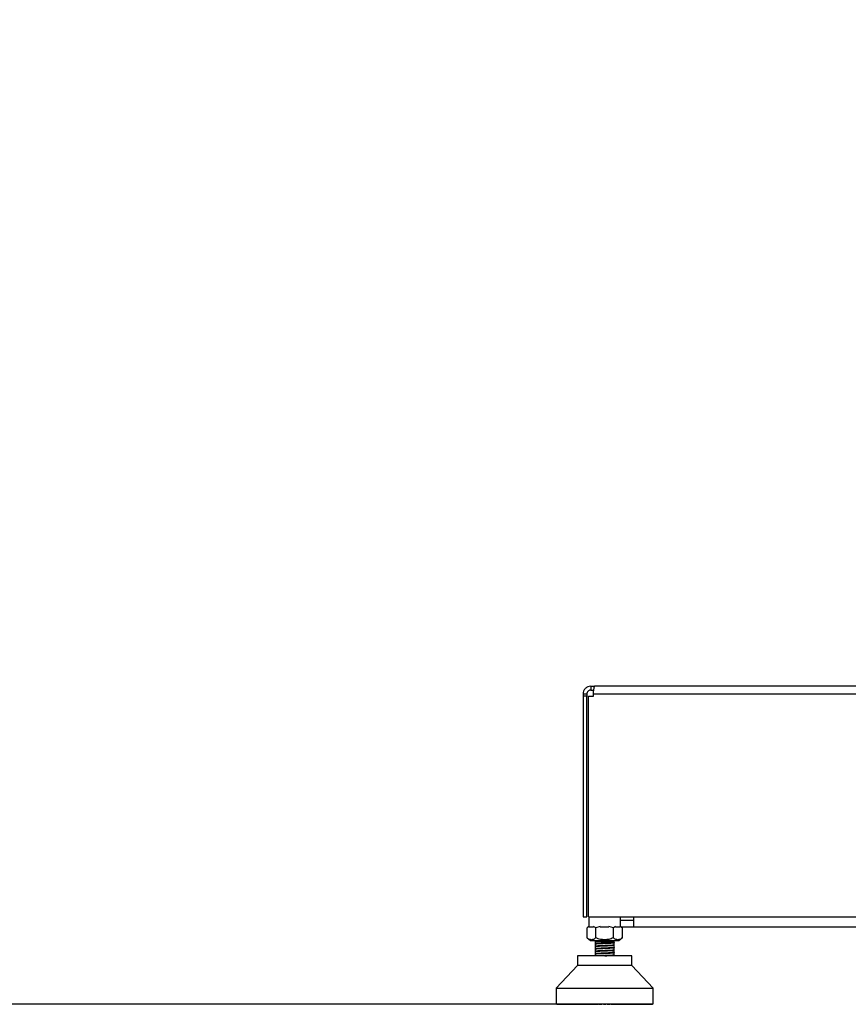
# Model space of a CAD drawing. Header units: millimetres. Extents: x 20 to 19305, y 40 to 15632.
# Tile 14 of 114: x 5284 to 6148, y 1734 to 2760. Entities that reach past the tile are written whole.
import ezdxf

# ---------------------------------------------------------------- set-up
doc = ezdxf.new("R2010")
doc.units = ezdxf.units.MM
doc.layers.add('COMPONENT_GEOMETRY', color=7, linetype='Continuous')
doc.styles.add('SLDTEXTSTYLE1', font='TXT', dxfattribs={"width": 0.75})
doc.dimstyles.new('SLDDIMSTYLE0', dxfattribs={"dimtxt": 150, "dimasz": 6.604, "dimexe": 0, "dimexo": 0.0625, "dimgap": 37.5, "dimtad": 0, "dimtih": 1, "dimtoh": 1, "dimdec": 0, "dimlfac": 0.5, "dimrnd": 1e-09, "dimzin": 12, "dimdsep": 46, "dimtxsty": 'SLDTEXTSTYLE1', "dimsah": 1, "dimcen": 0.09, "dimadec": 0, "dimazin": 3, "dimtfac": 1, "dimtdec": 0, "dimtofl": 0, "dimtmove": 0, "dimatfit": 3, "dimfxl": 1, "dimfrac": 2, "dimtolj": 1, "dimtzin": 12, "dimarcsym": 0})

# ---------------------------------------------------------------- blocks, each defined once
blk = doc.blocks.new('_D_3')
at = {"layer": 'COMPONENT_GEOMETRY', "color": 7, "ltscale": 2}
for p, q in [((6638.5, 7959.5), (957.9, 7959.5)), ((964.3, 7959.5), (964.3, 4965.9)), ((964.3, 1734.2), (964.3, 4727.8)), ((5843.4, 1734.2), (957.9, 1734.2))]:
    blk.add_line(p, q, dxfattribs=at)
for points in [[(964.3, 7959.5), (963.3, 7952.9), (965.3, 7952.9)], [(964.3, 1734.2), (965.3, 1740.8), (963.3, 1740.8)]]:
    blk.add_solid(points, dxfattribs=at)
at = {"layer": 'COMPONENT_GEOMETRY', "color": 7, "ltscale": 2, "insert": (742.6, 4921.1), "char_height": 150, "attachment_point": 1, "style": 'SLDTEXTSTYLE1'}
blk.add_mtext('3113', dxfattribs=at)

msp = doc.modelspace()

# ---------------------------------------------------------------- linework, layer by layer
at = {"color": 7, "linetype": 'Continuous', "lineweight": 25, "ltscale": 2}
for p, q in [((5879.29, 2065.49), (5879.29, 2061.49)), ((5879.29, 2065.49), (5883.29, 2065.49)), ((7675.29, 2065.49), (5883.29, 2065.49)), ((5871.29, 2057.49), (5875.29, 2057.49)), ((5871.29, 2057.49), (5871.29, 2055.09)), ((5875.29, 2055.09), (5871.29, 2055.09)), ((5871.29, 2055.09), (5871.29, 1825.49)), ((5875.29, 2057.49), (5875.29, 2055.09)), ((5875.29, 1825.49), (5875.29, 2055.09)), ((5876.92, 1825.49), (5876.92, 2055.09)), ((5876.92, 2055.09), (5882.12, 2055.09)), ((5879.29, 2061.49), (5882.44, 2061.49)), ((5882.12, 2057.49), (7676.46, 2057.49)), ((5882.12, 2055.09), (5882.12, 2057.49)), ((5871.29, 1825.49), (5875.29, 1825.49)), ((5876.92, 1825.49), (7681.66, 1825.49)), ((5877.25, 1825.49), (5877.25, 1815.19)), ((5910.25, 1815.19), (5910.25, 1825.49)), ((5923.79, 1821.49), (5912.29, 1821.49)), ((5923.79, 1825.49), (5923.79, 1814.49)), ((5877.25, 1815.19), (5875.4, 1813.75)), ((5877.75, 1815.17), (5875.42, 1813.76)), ((5875.42, 1803.35), (5875.42, 1813.76)), ((5882.25, 1814.49), (5877.75, 1814.49)), ((5884.58, 1813.76), (5882.25, 1815.17)), ((5889.24, 1815.17), (5884.58, 1813.76)), ((5884.58, 1803.35), (5884.58, 1813.76)), ((5898.25, 1814.49), (5889.25, 1814.49)), ((5902.91, 1813.76), (5898.25, 1815.17)), ((5905.24, 1815.17), (5902.91, 1813.76)), ((5902.91, 1803.35), (5902.91, 1813.76)), ((5909.74, 1814.49), (5905.25, 1814.49)), ((5912.08, 1813.76), (5909.75, 1815.17)), ((5912.09, 1813.75), (5910.25, 1815.19)), ((5912.29, 1814.49), (5911.07, 1814.55)), ((5912.08, 1813.76), (5912.08, 1803.35)), ((5923.79, 1814.49), (5912.29, 1814.49)), ((7634.79, 1814.49), (5923.79, 1814.49)), ((5875.4, 1803.36), (5878.91, 1800.62)), ((5878.91, 1800.62), (5908.59, 1800.62)), ((5883.62, 1797.81), (5883.69, 1797.79)), ((5883.75, 1800.62), (5883.75, 1799.35)), ((5883.75, 1799.35), (5883.75, 1797.25)), ((5903.75, 1799.35), (5883.75, 1799.35)), ((5883.75, 1797.09), (5883.75, 1794.64)), ((5903.75, 1799.35), (5903.75, 1800.62)), ((5903.75, 1798.55), (5903.75, 1799.35)), ((5903.75, 1799.05), (5903.75, 1799.2)), ((5903.75, 1798.4), (5903.75, 1798.55)), ((5903.75, 1795.94), (5903.75, 1798.4)), ((5903.75, 1793.34), (5903.75, 1795.78)), ((5903.78, 1795.9), (5903.88, 1795.87)), ((5908.59, 1800.62), (5912.09, 1803.36)), ((5883.62, 1784.8), (5883.69, 1784.77)), ((5883.75, 1794.49), (5883.75, 1792.04)), ((5883.75, 1791.89), (5883.75, 1789.44)), ((5883.75, 1789.29), (5883.75, 1786.84)), ((5883.75, 1786.68), (5883.75, 1784.74)), ((5903.75, 1790.74), (5903.75, 1793.16)), ((5903.75, 1788.13), (5903.75, 1790.58)), ((5903.75, 1785.53), (5903.75, 1787.98)), ((5903.75, 1784.74), (5903.75, 1785.38)), ((5903.77, 1790.7), (5903.88, 1790.66)), ((5903.77, 1788.09), (5903.88, 1788.06)), ((5903.78, 1785.48), (5903.88, 1785.46)), ((5903.79, 1793.29), (5903.88, 1793.27)), ((5865.39, 1774.52), (5843.33, 1750.9)), ((5865.39, 1784.74), (5865.39, 1774.52)), ((5893.75, 1784.74), (5865.39, 1784.74)), ((5922.1, 1774.52), (5865.39, 1774.52)), ((5922.1, 1784.74), (5893.75, 1784.74)), ((5922.1, 1774.52), (5922.1, 1784.74)), ((5944.17, 1750.9), (5922.1, 1774.52)), ((5843.33, 1750.9), (5843.33, 1734.83)), ((5843.33, 1750.9), (5944.17, 1750.9)), ((5944.17, 1734.83), (5944.17, 1750.9)), ((5843.33, 1734.83), (5893.75, 1734.83)), ((5844.01, 1734.83), (5844.01, 1734.51)), ((5844.01, 1734.51), (5844.32, 1734.2)), ((5844.1, 1734.51), (5844.1, 1734.83)), ((5844.45, 1734.2), (5844.1, 1734.51)), ((5844.1, 1734.51), (5844.34, 1734.51)), ((5844.32, 1734.2), (5844.45, 1734.2)), ((5844.34, 1734.83), (5844.34, 1734.51)), ((5844.34, 1734.51), (5844.62, 1734.2)), ((5844.45, 1734.2), (5844.62, 1734.2)), ((5844.62, 1734.51), (5844.62, 1734.83)), ((5844.99, 1734.2), (5844.62, 1734.51)), ((5844.62, 1734.51), (5845.09, 1734.51)), ((5844.62, 1734.2), (5844.99, 1734.2)), ((5844.99, 1734.2), (5845.34, 1734.2)), ((5845.09, 1734.83), (5845.09, 1734.51)), ((5845.09, 1734.51), (5845.34, 1734.2)), ((5845.34, 1734.2), (5845.95, 1734.2)), ((5845.56, 1734.51), (5845.56, 1734.83)), ((5845.95, 1734.2), (5845.56, 1734.51)), ((5845.56, 1734.51), (5846.25, 1734.51)), ((5845.95, 1734.2), (5846.47, 1734.2)), ((5846.25, 1734.83), (5846.25, 1734.51)), ((5846.25, 1734.51), (5846.47, 1734.2)), ((5846.47, 1734.2), (5847.32, 1734.2)), ((5846.91, 1734.51), (5846.91, 1734.83)), ((5847.32, 1734.2), (5846.91, 1734.51)), ((5846.91, 1734.51), (5847.82, 1734.51)), ((5847.32, 1734.2), (5848.01, 1734.2)), ((5847.82, 1734.83), (5847.82, 1734.51)), ((5847.82, 1734.51), (5848.01, 1734.2)), ((5848.01, 1734.2), (5849.08, 1734.2)), ((5848.66, 1734.51), (5848.66, 1734.83)), ((5849.08, 1734.2), (5848.66, 1734.51)), ((5848.66, 1734.51), (5849.79, 1734.51)), ((5849.08, 1734.2), (5849.93, 1734.2)), ((5849.79, 1734.83), (5849.79, 1734.51)), ((5849.79, 1734.51), (5849.93, 1734.2)), ((5849.93, 1734.2), (5851.23, 1734.2)), ((5850.79, 1734.51), (5850.79, 1734.83)), ((5851.23, 1734.2), (5850.79, 1734.51)), ((5850.79, 1734.51), (5852.13, 1734.51)), ((5851.23, 1734.2), (5852.23, 1734.2)), ((5852.13, 1734.83), (5852.13, 1734.51)), ((5852.13, 1734.51), (5852.23, 1734.2)), ((5852.23, 1734.2), (5853.73, 1734.2)), ((5853.29, 1734.51), (5853.29, 1734.83)), ((5853.73, 1734.2), (5853.29, 1734.51)), ((5853.29, 1734.51), (5854.82, 1734.51)), ((5853.73, 1734.2), (5854.88, 1734.2)), ((5854.82, 1734.83), (5854.82, 1734.51)), ((5854.82, 1734.51), (5854.88, 1734.2)), ((5854.88, 1734.2), (5856.58, 1734.2)), ((5856.13, 1734.51), (5856.13, 1734.83)), ((5856.58, 1734.2), (5856.13, 1734.51)), ((5856.13, 1734.51), (5857.84, 1734.51)), ((5856.58, 1734.2), (5857.87, 1734.2)), ((5857.84, 1734.83), (5857.84, 1734.51)), ((5857.84, 1734.51), (5857.87, 1734.2)), ((5857.87, 1734.2), (5859.75, 1734.2)), ((5859.3, 1734.51), (5859.3, 1734.83)), ((5859.75, 1734.2), (5859.3, 1734.51)), ((5859.3, 1734.51), (5861.18, 1734.51)), ((5859.75, 1734.2), (5861.16, 1734.2)), ((5861.18, 1734.51), (5861.16, 1734.2)), ((5861.16, 1734.2), (5863.2, 1734.2)), ((5861.18, 1734.83), (5861.18, 1734.51)), ((5862.76, 1734.51), (5862.76, 1734.83)), ((5863.2, 1734.2), (5862.76, 1734.51)), ((5862.76, 1734.51), (5864.79, 1734.51)), ((5863.2, 1734.2), (5864.72, 1734.2)), ((5864.79, 1734.51), (5864.72, 1734.2)), ((5864.72, 1734.2), (5866.92, 1734.2)), ((5864.79, 1734.83), (5864.79, 1734.51)), ((5866.48, 1734.51), (5866.48, 1734.83)), ((5866.92, 1734.2), (5866.48, 1734.51)), ((5866.48, 1734.51), (5868.64, 1734.51)), ((5866.92, 1734.2), (5868.54, 1734.2)), ((5868.64, 1734.51), (5868.54, 1734.2)), ((5868.54, 1734.2), (5870.87, 1734.2)), ((5868.64, 1734.83), (5868.64, 1734.51)), ((5870.44, 1734.51), (5870.44, 1734.83)), ((5870.87, 1734.2), (5870.44, 1734.51)), ((5870.44, 1734.51), (5872.71, 1734.51)), ((5870.87, 1734.2), (5872.57, 1734.2)), ((5872.71, 1734.51), (5872.57, 1734.2)), ((5872.57, 1734.2), (5875.01, 1734.2)), ((5872.71, 1734.83), (5872.71, 1734.51)), ((5874.59, 1734.51), (5874.59, 1734.83)), ((5875.01, 1734.2), (5874.59, 1734.51)), ((5874.59, 1734.51), (5876.96, 1734.51)), ((5875.01, 1734.2), (5876.78, 1734.2)), ((5876.96, 1734.51), (5876.78, 1734.2)), ((5876.78, 1734.2), (5878.85, 1734.2)), ((5876.96, 1734.83), (5876.96, 1734.51)), ((5878.85, 1734.2), (5879.05, 1734.24)), ((5878.91, 1734.51), (5878.91, 1734.83)), ((5879.31, 1734.2), (5878.91, 1734.51)), ((5878.91, 1734.51), (5881.36, 1734.51)), ((5879.31, 1734.2), (5881.14, 1734.2)), ((5881.36, 1734.51), (5881.14, 1734.2)), ((5881.14, 1734.2), (5882.7, 1734.2)), ((5881.36, 1734.83), (5881.36, 1734.51)), ((5881.36, 1734.51), (5883.09, 1734.51)), ((5882.7, 1734.2), (5883.09, 1734.51)), ((5883.09, 1734.51), (5883.09, 1734.83)), ((5883.36, 1734.51), (5883.36, 1734.83)), ((5883.73, 1734.2), (5883.36, 1734.51)), ((5883.36, 1734.51), (5885.86, 1734.51)), ((5883.73, 1734.2), (5885.6, 1734.2)), ((5885.86, 1734.51), (5885.6, 1734.2)), ((5885.6, 1734.2), (5886.65, 1734.2)), ((5885.86, 1734.83), (5885.86, 1734.51)), ((5885.86, 1734.51), (5887.02, 1734.51)), ((5886.65, 1734.2), (5887.02, 1734.51)), ((5887.02, 1734.51), (5887.02, 1734.83)), ((5887.89, 1734.51), (5887.89, 1734.83)), ((5888.24, 1734.2), (5887.89, 1734.51)), ((5887.89, 1734.51), (5890.42, 1734.51)), ((5888.24, 1734.2), (5890.14, 1734.2)), ((5890.42, 1734.51), (5890.14, 1734.2)), ((5890.14, 1734.2), (5890.66, 1734.2)), ((5890.42, 1734.83), (5890.42, 1734.51)), ((5890.42, 1734.51), (5891.01, 1734.51)), ((5890.66, 1734.2), (5891.01, 1734.51)), ((5891.01, 1734.51), (5891.01, 1734.83)), ((5892.48, 1734.51), (5892.48, 1734.83)), ((5892.48, 1734.51), (5895.02, 1734.51)), ((5892.8, 1734.2), (5892.48, 1734.51)), ((5892.8, 1734.2), (5894.7, 1734.2)), ((5893.75, 1734.83), (5944.17, 1734.83)), ((5895.02, 1734.51), (5894.7, 1734.2)), ((5895.02, 1734.83), (5895.02, 1734.51)), ((5896.49, 1734.51), (5896.49, 1734.83)), ((5896.83, 1734.2), (5896.49, 1734.51)), ((5896.49, 1734.51), (5897.07, 1734.51)), ((5896.83, 1734.2), (5897.36, 1734.2)), ((5897.07, 1734.51), (5897.07, 1734.83)), ((5897.36, 1734.2), (5897.07, 1734.51)), ((5897.07, 1734.51), (5899.6, 1734.51)), ((5897.36, 1734.2), (5899.26, 1734.2)), ((5899.6, 1734.51), (5899.26, 1734.2)), ((5899.6, 1734.83), (5899.6, 1734.51)), ((5900.47, 1734.51), (5900.47, 1734.83)), ((5900.84, 1734.2), (5900.47, 1734.51)), ((5900.47, 1734.51), (5901.64, 1734.51)), ((5900.84, 1734.2), (5901.89, 1734.2)), ((5901.64, 1734.51), (5901.64, 1734.83)), ((5901.89, 1734.2), (5901.64, 1734.51)), ((5901.64, 1734.51), (5904.14, 1734.51)), ((5901.89, 1734.2), (5903.77, 1734.2)), ((5904.14, 1734.51), (5903.77, 1734.2)), ((5904.14, 1734.83), (5904.14, 1734.51)), ((5904.4, 1734.51), (5904.4, 1734.83)), ((5904.79, 1734.2), (5904.4, 1734.51)), ((5904.4, 1734.51), (5906.14, 1734.51)), ((5904.79, 1734.2), (5906.36, 1734.2)), ((5906.14, 1734.51), (5906.14, 1734.83)), ((5906.36, 1734.2), (5906.14, 1734.51)), ((5906.14, 1734.51), (5908.58, 1734.51)), ((5906.36, 1734.2), (5908.19, 1734.2)), ((5908.58, 1734.51), (5908.19, 1734.2)), ((5908.65, 1734.2), (5908.41, 1734.25)), ((5908.58, 1734.83), (5908.58, 1734.51)), ((5908.65, 1734.2), (5910.71, 1734.2)), ((5910.53, 1734.51), (5910.53, 1734.83)), ((5910.71, 1734.2), (5910.53, 1734.51)), ((5910.53, 1734.51), (5912.9, 1734.51)), ((5910.71, 1734.2), (5912.49, 1734.2)), ((5912.9, 1734.51), (5912.49, 1734.2)), ((5912.49, 1734.2), (5914.92, 1734.2)), ((5912.9, 1734.83), (5912.9, 1734.51)), ((5914.78, 1734.51), (5914.78, 1734.83)), ((5914.92, 1734.2), (5914.78, 1734.51)), ((5914.78, 1734.51), (5917.06, 1734.51)), ((5914.92, 1734.2), (5916.63, 1734.2)), ((5917.06, 1734.51), (5916.63, 1734.2)), ((5916.63, 1734.2), (5918.96, 1734.2)), ((5917.06, 1734.83), (5917.06, 1734.51)), ((5918.85, 1734.51), (5918.85, 1734.83)), ((5918.96, 1734.2), (5918.85, 1734.51)), ((5918.85, 1734.51), (5921.01, 1734.51)), ((5918.96, 1734.2), (5920.58, 1734.2)), ((5921.01, 1734.51), (5920.58, 1734.2)), ((5920.58, 1734.2), (5922.77, 1734.2)), ((5921.01, 1734.83), (5921.01, 1734.51)), ((5922.71, 1734.51), (5922.71, 1734.83)), ((5922.77, 1734.2), (5922.71, 1734.51)), ((5922.71, 1734.51), (5924.74, 1734.51)), ((5922.77, 1734.2), (5924.29, 1734.2)), ((5924.74, 1734.51), (5924.29, 1734.2)), ((5924.29, 1734.2), (5926.34, 1734.2)), ((5924.74, 1734.83), (5924.74, 1734.51)), ((5926.32, 1734.51), (5926.32, 1734.83)), ((5926.34, 1734.2), (5926.32, 1734.51)), ((5926.32, 1734.51), (5928.2, 1734.51)), ((5926.34, 1734.2), (5927.75, 1734.2)), ((5928.2, 1734.51), (5927.75, 1734.2)), ((5927.75, 1734.2), (5929.63, 1734.2)), ((5928.2, 1734.83), (5928.2, 1734.51)), ((5929.63, 1734.2), (5929.65, 1734.51)), ((5929.63, 1734.2), (5930.91, 1734.2)), ((5929.65, 1734.51), (5929.65, 1734.83)), ((5929.65, 1734.51), (5931.36, 1734.51)), ((5931.36, 1734.51), (5930.91, 1734.2)), ((5930.91, 1734.2), (5932.61, 1734.2)), ((5931.36, 1734.83), (5931.36, 1734.51)), ((5932.61, 1734.2), (5932.68, 1734.51)), ((5932.61, 1734.2), (5933.76, 1734.2)), ((5932.68, 1734.51), (5932.68, 1734.83)), ((5932.68, 1734.51), (5934.21, 1734.51)), ((5934.21, 1734.51), (5933.76, 1734.2)), ((5933.76, 1734.2), (5935.27, 1734.2)), ((5934.21, 1734.83), (5934.21, 1734.51)), ((5935.27, 1734.2), (5935.37, 1734.51)), ((5935.27, 1734.2), (5936.27, 1734.2)), ((5935.37, 1734.51), (5935.37, 1734.83)), ((5935.37, 1734.51), (5936.71, 1734.51)), ((5936.71, 1734.51), (5936.27, 1734.2)), ((5936.27, 1734.2), (5937.56, 1734.2)), ((5936.71, 1734.83), (5936.71, 1734.51)), ((5937.56, 1734.2), (5937.71, 1734.51)), ((5937.56, 1734.2), (5938.41, 1734.2)), ((5937.71, 1734.51), (5937.71, 1734.83)), ((5937.71, 1734.51), (5938.84, 1734.51)), ((5938.84, 1734.51), (5938.41, 1734.2)), ((5938.41, 1734.2), (5939.49, 1734.2)), ((5938.84, 1734.83), (5938.84, 1734.51)), ((5939.49, 1734.2), (5939.67, 1734.51)), ((5939.49, 1734.2), (5940.18, 1734.2)), ((5939.67, 1734.51), (5939.67, 1734.83)), ((5939.67, 1734.51), (5940.59, 1734.51)), ((5940.59, 1734.51), (5940.18, 1734.2)), ((5940.18, 1734.2), (5941.02, 1734.2)), ((5940.59, 1734.83), (5940.59, 1734.51)), ((5941.02, 1734.2), (5941.24, 1734.51)), ((5941.02, 1734.2), (5941.54, 1734.2)), ((5941.24, 1734.51), (5941.24, 1734.83)), ((5941.24, 1734.51), (5941.94, 1734.51)), ((5941.94, 1734.51), (5941.54, 1734.2)), ((5941.54, 1734.2), (5942.15, 1734.2)), ((5941.94, 1734.83), (5941.94, 1734.51)), ((5942.15, 1734.2), (5942.41, 1734.51)), ((5942.15, 1734.2), (5942.5, 1734.2)), ((5942.41, 1734.51), (5942.41, 1734.83)), ((5942.41, 1734.51), (5942.87, 1734.51)), ((5942.87, 1734.51), (5942.5, 1734.2)), ((5942.5, 1734.2), (5942.87, 1734.2)), ((5942.87, 1734.83), (5942.87, 1734.51)), ((5942.87, 1734.2), (5943.16, 1734.51)), ((5942.87, 1734.2), (5943.05, 1734.2)), ((5943.39, 1734.51), (5943.05, 1734.2)), ((5943.05, 1734.2), (5943.17, 1734.2)), ((5943.16, 1734.51), (5943.16, 1734.83)), ((5943.16, 1734.51), (5943.39, 1734.51)), ((5943.32, 1734.23), (5943.49, 1734.51)), ((5943.39, 1734.83), (5943.39, 1734.51)), ((5943.49, 1734.51), (5943.49, 1734.83))]:
    msp.add_line(p, q, dxfattribs=at)
at = {"color": 8, "linetype": 'Continuous', "lineweight": 25, "ltscale": 2}
for p, q in [((5844.01, 1734.51), (5844.1, 1734.51)), ((5844.34, 1734.51), (5844.62, 1734.51)), ((5845.09, 1734.51), (5845.56, 1734.51)), ((5846.25, 1734.51), (5846.91, 1734.51)), ((5847.82, 1734.51), (5848.66, 1734.51)), ((5849.79, 1734.51), (5850.79, 1734.51)), ((5852.13, 1734.51), (5853.29, 1734.51)), ((5854.82, 1734.51), (5856.13, 1734.51)), ((5857.84, 1734.51), (5859.3, 1734.51)), ((5861.18, 1734.51), (5862.76, 1734.51)), ((5864.79, 1734.51), (5866.48, 1734.51)), ((5868.64, 1734.51), (5870.44, 1734.51)), ((5872.71, 1734.51), (5874.59, 1734.51)), ((5876.96, 1734.51), (5878.91, 1734.51)), ((5908.58, 1734.51), (5910.53, 1734.51)), ((5912.9, 1734.51), (5914.78, 1734.51)), ((5917.06, 1734.51), (5918.85, 1734.51)), ((5921.01, 1734.51), (5922.71, 1734.51)), ((5924.74, 1734.51), (5926.32, 1734.51)), ((5928.2, 1734.51), (5929.65, 1734.51)), ((5931.36, 1734.51), (5932.68, 1734.51)), ((5934.21, 1734.51), (5935.37, 1734.51)), ((5936.71, 1734.51), (5937.71, 1734.51)), ((5938.84, 1734.51), (5939.67, 1734.51)), ((5940.59, 1734.51), (5941.24, 1734.51)), ((5941.94, 1734.51), (5942.41, 1734.51)), ((5942.87, 1734.51), (5943.16, 1734.51)), ((5943.39, 1734.51), (5943.49, 1734.51))]:
    msp.add_line(p, q, dxfattribs=at)
at = {"color": 7, "linetype": 'Continuous', "lineweight": 25, "ltscale": 2, "flags": 128}
msp.add_lwpolyline([(5912.29, 1821.49), (5911.12, 1821.61), (5910.25, 1821.85)], dxfattribs=at)
at = {"color": 7, "linetype": 'Continuous', "lineweight": 25, "ltscale": 2}
for points, knots in [([(5879.29, 2065.49), (5878.27, 2065.38), (5876.71, 2065.21), (5874.86, 2064.21), (5873.59, 2063.19), (5872.57, 2061.92), (5871.57, 2060.07), (5871.4, 2058.51), (5871.29, 2057.49)], [0, 0, 0, 0, 0.2411651, 0.3695163, 0.5, 0.6304837, 0.7588349, 1, 1, 1, 1]), ([(5882.12, 2057.49), (5882.16, 2058.51), (5882.23, 2060.07), (5882.49, 2061.92), (5882.7, 2063.19), (5882.92, 2064.21), (5883.18, 2065.21), (5883.25, 2065.38), (5883.29, 2065.49)], [0, 0, 0, 0, 0.2411651, 0.3695163, 0.5, 0.6304837, 0.7588349, 1, 1, 1, 1]), ([(5879.29, 2061.49), (5879.04, 2061.48), (5878.53, 2061.45), (5877.52, 2061.14), (5876.38, 2060.4), (5875.64, 2059.26), (5875.33, 2058.25), (5875.3, 2057.74), (5875.29, 2057.49)], [0, 0, 0, 0, 0.1166597, 0.2403658, 0.5, 0.7596342, 0.8833403, 1, 1, 1, 1]), ([(5884.58, 1803.35), (5883.78, 1802.79), (5882.3, 1801.75), (5880, 1801.28), (5877.7, 1801.75), (5876.21, 1802.79), (5875.42, 1803.35)], [0, 0, 0, 0, 0.26850743, 0.5, 0.73149258, 1, 1, 1, 1]), ([(5883.77, 1797.09), (5883.76, 1797.1), (5883.69, 1797.12), (5883.92, 1797.18), (5884.49, 1797.27), (5885.77, 1797.37), (5887.36, 1797.46), (5888.28, 1797.51)], [0, 0, 0, 0, 0.01820264, 0.20838062, 0.38633586, 0.64408485, 1, 1, 1, 1]), ([(5903.68, 1798.44), (5903.69, 1798.42), (5903.73, 1798.37), (5903.01, 1798.3), (5901.92, 1798.21), (5900.35, 1798.11), (5898.38, 1798.02), (5896.06, 1797.92), (5893.51, 1797.81), (5890.89, 1797.7), (5888.38, 1797.59), (5886.17, 1797.48), (5884.56, 1797.36), (5883.71, 1797.27), (5883.73, 1797.21), (5883.74, 1797.2)], [0, 0, 0, 0, 0.0477543, 0.11694481, 0.18911876, 0.2642805, 0.34226595, 0.42323004, 0.50717322, 0.59391706, 0.68370272, 0.77635943, 0.8719078, 0.97198547, 1, 1, 1, 1]), ([(5903.77, 1795.84), (5903.71, 1795.81), (5903.56, 1795.74), (5902.27, 1795.63), (5900.24, 1795.5), (5897.59, 1795.38), (5894.61, 1795.25), (5891.55, 1795.13), (5888.69, 1795.01), (5886.25, 1794.88), (5884.57, 1794.76), (5883.69, 1794.66), (5883.72, 1794.61), (5883.73, 1794.59)], [0, 0, 0, 0, 0.0741783, 0.1736524, 0.2731023, 0.3725182, 0.4720182, 0.5713901, 0.6709094, 0.7702812, 0.8697813, 0.9691971, 1, 1, 1, 1]), ([(5888.28, 1795.06), (5888.15, 1795.05), (5887.07, 1795), (5885.21, 1794.88), (5884.21, 1794.78), (5883.85, 1794.71), (5883.89, 1794.69), (5883.92, 1794.67)], [0, 0, 0, 0, 0.0500298, 0.4244283, 0.84778, 0.8719465, 1, 1, 1, 1]), ([(5888.28, 1797.66), (5887.58, 1797.62), (5886.66, 1797.58), (5885.84, 1797.52), (5884.83, 1797.45), (5883.87, 1797.37), (5883.93, 1797.3), (5883.95, 1797.28)], [0, 0, 0, 0, 0.2875458, 0.3770356, 0.4300972, 0.8584918, 1, 1, 1, 1]), ([(5883.92, 1797.17), (5884, 1797.15), (5884.11, 1797.13), (5884.38, 1797.1), (5884.44, 1797.1)], [0, 0, 0, 0, 0.7683405, 1, 1, 1, 1]), ([(5902.91, 1803.35), (5901.32, 1802.79), (5898.35, 1801.75), (5893.75, 1801.28), (5889.15, 1801.75), (5886.18, 1802.79), (5884.58, 1803.35)], [0, 0, 0, 0, 0.2685074, 0.5, 0.7314926, 1, 1, 1, 1]), ([(5903.74, 1798.55), (5903.7, 1798.52), (5903.59, 1798.44), (5902.28, 1798.3), (5899.54, 1798.15), (5896.86, 1798.03), (5894.3, 1797.92), (5891.61, 1797.82), (5889.45, 1797.71), (5888.28, 1797.66)], [0, 0, 0, 0, 0.0959324, 0.2693094, 0.4519942, 0.6346169, 0.6658782, 0.8175911, 1, 1, 1, 1]), ([(5888.28, 1797.51), (5889.45, 1797.56), (5890.69, 1797.62), (5893.25, 1797.72), (5895.92, 1797.84), (5898.93, 1797.96), (5900.61, 1798.06), (5901.49, 1798.11), (5902.64, 1798.19), (5903.54, 1798.28), (5903.64, 1798.35), (5903.67, 1798.37)], [0, 0, 0, 0, 0.1889465, 0.1992884, 0.3782079, 0.567421, 0.6621733, 0.6950548, 0.757505, 0.9409436, 1, 1, 1, 1]), ([(5903.71, 1795.94), (5903.68, 1795.92), (5903.62, 1795.84), (5902.78, 1795.75), (5901.35, 1795.65), (5899.79, 1795.56), (5897.52, 1795.45), (5895.01, 1795.35), (5891.81, 1795.22), (5889.46, 1795.11), (5888.28, 1795.06)], [0, 0, 0, 0, 0.092813, 0.269348, 0.280261, 0.4518197, 0.5700102, 0.6349635, 0.8174429, 1, 1, 1, 1]), ([(5888.28, 1794.9), (5889.44, 1794.96), (5891.79, 1795.07), (5895.08, 1795.19), (5897.65, 1795.31), (5899.97, 1795.41), (5901.6, 1795.51), (5902.91, 1795.62), (5903.61, 1795.68), (5903.63, 1795.75), (5903.63, 1795.77)], [0, 0, 0, 0, 0.1855471, 0.3761568, 0.4565087, 0.5728201, 0.7532761, 0.7853204, 0.9418331, 1, 1, 1, 1]), ([(5912.08, 1803.35), (5911.28, 1802.79), (5909.8, 1801.75), (5907.5, 1801.28), (5905.19, 1801.75), (5903.71, 1802.79), (5902.91, 1803.35)], [0, 0, 0, 0, 0.26850741, 0.49999999, 0.73149255, 1, 1, 1, 1]), ([(5903.74, 1798.4), (5903.74, 1798.4), (5903.81, 1798.43), (5903.67, 1798.46), (5903.53, 1798.48)], [0, 0, 0, 0, 0.0503522, 1, 1, 1, 1]), ([(5903.77, 1788.03), (5903.7, 1788), (5903.53, 1787.93), (5902.24, 1787.81), (5900.18, 1787.69), (5897.52, 1787.56), (5894.53, 1787.44), (5891.47, 1787.32), (5888.62, 1787.19), (5886.21, 1787.07), (5884.53, 1786.94), (5883.69, 1786.85), (5883.72, 1786.8), (5883.73, 1786.78)], [0, 0, 0, 0, 0.0747601, 0.17431544, 0.27399924, 0.37359867, 0.47323231, 0.57289009, 0.67246655, 0.77216318, 0.8717124, 0.97141183, 1, 1, 1, 1]), ([(5903.77, 1793.24), (5903.7, 1793.21), (5903.55, 1793.13), (5902.27, 1793.02), (5900.22, 1792.9), (5897.57, 1792.77), (5894.58, 1792.65), (5891.52, 1792.52), (5888.66, 1792.4), (5886.24, 1792.28), (5884.55, 1792.15), (5883.7, 1792.06), (5883.73, 1792.01), (5883.73, 1791.99)], [0, 0, 0, 0, 0.0743764, 0.1741454, 0.2737639, 0.373519, 0.4731766, 0.5728849, 0.6726012, 0.772251, 0.8720104, 0.9716269, 1, 1, 1, 1]), ([(5903.76, 1790.63), (5903.69, 1790.6), (5903.52, 1790.53), (5902.26, 1790.42), (5900.2, 1790.29), (5897.55, 1790.17), (5894.56, 1790.04), (5891.5, 1789.92), (5888.64, 1789.8), (5886.23, 1789.67), (5884.53, 1789.55), (5883.7, 1789.45), (5883.73, 1789.4), (5883.73, 1789.39)], [0, 0, 0, 0, 0.07197948, 0.17212235, 0.27221432, 0.37240423, 0.47245698, 0.57266086, 0.67272068, 0.77289992, 0.87300851, 0.97313446, 1, 1, 1, 1]), ([(5883.75, 1789.29), (5883.78, 1789.31), (5883.88, 1789.39), (5884.93, 1789.5), (5886.62, 1789.61), (5887.73, 1789.67), (5888.28, 1789.7)], [0, 0, 0, 0, 0.1825597, 0.5817785, 0.7939688, 1, 1, 1, 1]), ([(5883.94, 1794.49), (5883.91, 1794.52), (5883.8, 1794.6), (5885.27, 1794.74), (5887.28, 1794.85), (5888.28, 1794.9)], [0, 0, 0, 0, 0.2026797, 0.6053806, 1, 1, 1, 1]), ([(5883.94, 1786.68), (5883.91, 1786.71), (5883.81, 1786.79), (5885.09, 1786.9), (5886.68, 1787.01), (5887.75, 1787.07), (5888.14, 1787.09), (5888.28, 1787.09)], [0, 0, 0, 0, 0.2080074, 0.5823236, 0.857016, 0.9505437, 1, 1, 1, 1]), ([(5883.94, 1791.89), (5883.91, 1791.92), (5883.81, 1792), (5885.29, 1792.14), (5887.29, 1792.25), (5888.28, 1792.3)], [0, 0, 0, 0, 0.2082056, 0.6091926, 1, 1, 1, 1]), ([(5888.28, 1789.85), (5887.3, 1789.8), (5885.78, 1789.72), (5884.53, 1789.61), (5883.86, 1789.53), (5883.91, 1789.48), (5883.93, 1789.47)], [0, 0, 0, 0, 0.4070726, 0.6316849, 0.868737, 1, 1, 1, 1]), ([(5888.28, 1792.45), (5887.28, 1792.4), (5885.3, 1792.29), (5883.88, 1792.16), (5883.93, 1792.09), (5883.95, 1792.07)], [0, 0, 0, 0, 0.4265237, 0.8530457, 1, 1, 1, 1]), ([(5888.28, 1787.24), (5887.25, 1787.19), (5886.22, 1787.14), (5885.46, 1787.08), (5885.36, 1787.07), (5884.66, 1787.02), (5884.29, 1786.97), (5883.96, 1786.92)], [0, 0, 0, 0, 0.4996604, 0.5016913, 0.5186858, 0.5667802, 1, 1, 1, 1]), ([(5903.56, 1793.34), (5903.6, 1793.32), (5903.7, 1793.27), (5903.07, 1793.18), (5901.88, 1793.08), (5899.53, 1792.94), (5895.85, 1792.78), (5892.94, 1792.66), (5891.03, 1792.58), (5889.78, 1792.52), (5888.84, 1792.48), (5888.28, 1792.45)], [0, 0, 0, 0, 0.0862717, 0.1780014, 0.2697222, 0.4521473, 0.6344542, 0.8167197, 0.8486508, 0.9086406, 1, 1, 1, 1]), ([(5888.28, 1792.3), (5888.33, 1792.3), (5888.82, 1792.32), (5890, 1792.38), (5891.89, 1792.46), (5893.98, 1792.55), (5896.56, 1792.66), (5899.54, 1792.79), (5902.4, 1792.95), (5903.19, 1793.06), (5903.58, 1793.11)], [0, 0, 0, 0, 0.00942, 0.0902583, 0.2016192, 0.310537, 0.4096081, 0.5976868, 0.8003151, 1, 1, 1, 1]), ([(5903.56, 1790.74), (5903.62, 1790.71), (5903.69, 1790.68), (5903.27, 1790.6), (5902.25, 1790.5), (5900.41, 1790.39), (5898.25, 1790.28), (5895.79, 1790.18), (5891.81, 1790.01), (5889.46, 1789.9), (5888.28, 1789.85)], [0, 0, 0, 0, 0.0863686, 0.105549, 0.2691956, 0.4517836, 0.4621323, 0.6347236, 0.8173651, 1, 1, 1, 1]), ([(5888.28, 1789.7), (5888.47, 1789.7), (5888.91, 1789.73), (5889.7, 1789.76), (5890.71, 1789.81), (5891.61, 1789.85), (5892.43, 1789.88), (5893.22, 1789.91), (5894.39, 1789.96), (5895.62, 1790.01), (5896.76, 1790.06), (5897.68, 1790.1), (5898.56, 1790.14), (5899.19, 1790.17), (5899.84, 1790.21), (5900.59, 1790.25), (5901.45, 1790.3), (5902.68, 1790.38), (5903.66, 1790.47), (5903.58, 1790.54), (5903.56, 1790.55)], [0, 0, 0, 0, 0.0329128, 0.0755468, 0.1278976, 0.18996, 0.2098964, 0.2482284, 0.3049422, 0.3800173, 0.4274998, 0.474984, 0.5224701, 0.569958, 0.5806293, 0.63921, 0.7101918, 0.7597343, 0.9484035, 1, 1, 1, 1]), ([(5903.61, 1788.14), (5903.63, 1788.11), (5903.69, 1788.03), (5902.56, 1787.93), (5901.21, 1787.83), (5900.26, 1787.78), (5898.72, 1787.7), (5895.86, 1787.57), (5891.81, 1787.41), (5889.46, 1787.3), (5888.28, 1787.24)], [0, 0, 0, 0, 0.0868447, 0.2693131, 0.3607465, 0.3924196, 0.4526693, 0.6350283, 0.8174459, 1, 1, 1, 1]), ([(5888.28, 1787.09), (5889.45, 1787.15), (5891.22, 1787.22), (5893.42, 1787.32), (5894.73, 1787.37), (5896.67, 1787.45), (5899.53, 1787.58), (5902.36, 1787.74), (5903.37, 1787.86), (5903.7, 1787.93), (5903.67, 1787.95), (5903.66, 1787.95)], [0, 0, 0, 0, 0.1887295, 0.2833344, 0.3160504, 0.3783881, 0.5670263, 0.7557359, 0.9445986, 0.9776756, 1, 1, 1, 1]), ([(5903.56, 1785.53), (5903.6, 1785.51), (5903.73, 1785.43), (5902.76, 1785.34), (5901.3, 1785.23), (5899.39, 1785.13), (5897, 1785.02), (5894.45, 1784.91), (5892.56, 1784.84), (5890.93, 1784.76), (5890.46, 1784.74)], [0, 0, 0, 0, 0.0970786, 0.3026624, 0.3282699, 0.5088437, 0.7144484, 0.7264774, 0.9201292, 1, 1, 1, 1]), ([(5903.77, 1785.43), (5903.71, 1785.4), (5903.56, 1785.33), (5902.4, 1785.22), (5900.64, 1785.11), (5898.45, 1785), (5896.03, 1784.9), (5893.9, 1784.81), (5892.65, 1784.76), (5892.21, 1784.74)], [0, 0, 0, 0, 0.1307182, 0.2992684, 0.4626888, 0.6205224, 0.7731353, 0.9204293, 1, 1, 1, 1]), ([(5894.05, 1784.74), (5894.64, 1784.77), (5895.3, 1784.79), (5897.14, 1784.87), (5899.16, 1784.96), (5901.08, 1785.07), (5902.63, 1785.18), (5903.67, 1785.26), (5903.58, 1785.33), (5903.56, 1785.35)], [0, 0, 0, 0, 0.1196515, 0.1341912, 0.387053, 0.5603298, 0.6552445, 0.9220524, 1, 1, 1, 1]), ([(5903.74, 1788.79), (5903.71, 1788.76), (5903.63, 1788.68), (5902.73, 1788.6), (5902.12, 1788.55)], [0, 0, 0, 0, 0.322502, 1, 1, 1, 1])]:
    msp.add_open_spline(points, degree=3, knots=knots, dxfattribs=at)

# ---------------------------------------------------------------- dimensions: what is measured, and where the dimension line sits
at = {"layer": 'COMPONENT_GEOMETRY', "color": 7, "ltscale": 2}
dim = msp.add_linear_dim(base=(964.27, 7959.49), p1=(5845.95, 1734.2), p2=(6641.06, 7959.49), angle=90, dimstyle='SLDDIMSTYLE0', dxfattribs=at)
dim.commit()
dim.dimension.update_dxf_attribs({"geometry": '_D_3', "text_midpoint": (964.27, 4846.84), "dimtype": 160})

doc.saveas('drawing.dxf')
